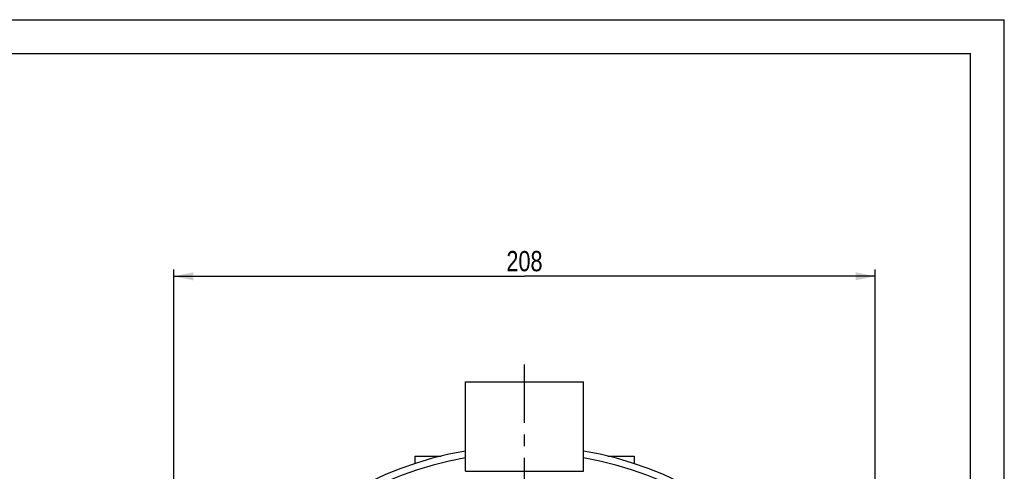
# Model space of a CAD drawing. Header units: millimetres. Extents: x 0 to 841, y 0 to 594.
# Tile 12 of 12: x 548 to 840, y 460 to 594. Entities that reach past the tile are written whole.
import ezdxf

# ---------------------------------------------------------------- set-up
doc = ezdxf.new("R2010")
doc.units = ezdxf.units.MM
doc.header["$LTSCALE"] = 46.2
doc.linetypes.add('CENTER', pattern=[0.6, 0.375, -0.075, 0.075, -0.075])
doc.layers.get('0').update_dxf_attribs({"linetype": 'CONTINUOUS'})
for name, color, linetype in [('ASSI', 7, 'CONTINUOUS'), ('GEOM', 7, 'CONTINUOUS'), ('QUOTE', 7, 'CONTINUOUS')]:
    doc.layers.add(name, color=color, linetype=linetype)
doc.styles.get("Standard").update_dxf_attribs({"font": 'txt', "width": 0.8})
doc.dimstyles.new('DIMSTYLE_3', dxfattribs={"dimtxt": 6, "dimasz": 5.8, "dimexe": 1, "dimexo": 2, "dimgap": 0.75, "dimtad": 1, "dimdec": 3, "dimtxsty": 'Standard', "dimblk": '_FILLED', "dimblk1": '_FILLED', "dimblk2": '_FILLED', "dimcen": 0.09, "dimadec": 3, "dimazin": 2, "dimtp": 0.5, "dimtm": 0.5, "dimtfac": 1, "dimtdec": 3, "dimtofl": 0, "dimtmove": 0, "dimatfit": 3, "dimldrblk": '_FILLED', "dimfxl": 0, "dimtolj": 1, "dimarcsym": 0})

# ---------------------------------------------------------------- blocks, each defined once
blk = doc.blocks.new('_FILLED')
at = {"color": 0, "linetype": 'ByBlock'}
blk.add_solid([(0, 0), (-1, 0.207), (-1, -0.207)], dxfattribs=at)
blk = doc.blocks.new('*D4')
at = {"layer": 'QUOTE', "color": 2, "linetype": 'Continuous'}
for p, q in [((593.68, 367.59), (593.68, 519.91)), ((801.68, 367.59), (801.68, 519.91)), ((593.68, 517.91), (697.68, 517.91)), ((801.68, 517.91), (697.68, 517.91))]:
    blk.add_line(p, q, dxfattribs=at)
at = {"layer": 'QUOTE', "color": 2, "linetype": 'Continuous', "xscale": 5.8, "yscale": 5.8, "zscale": 5.8, "rotation": 180}
blk.add_blockref('_FILLED', (593.68, 517.91), dxfattribs=at)
at = {"layer": 'QUOTE', "color": 2, "linetype": 'Continuous', "xscale": 5.8, "yscale": 5.8, "zscale": 5.8}
blk.add_blockref('_FILLED', (801.68, 517.91), dxfattribs=at)
at = {"layer": 'QUOTE', "color": 2, "linetype": 'Continuous', "insert": (697.68, 525.41), "char_height": 6, "width": 19.8, "attachment_point": 2, "line_spacing_factor": 0.9}
blk.add_mtext('208', dxfattribs=at)

msp = doc.modelspace()

# ---------------------------------------------------------------- linework, layer by layer
at = {"color": 7, "linetype": 'Continuous'}
for p, q in [((0, 594), (840, 594)), ((840, 0), (840, 594)), ((10, 584), (830, 584)), ((830, 10), (830, 584))]:
    msp.add_line(p, q, dxfattribs=at)
at = {"layer": 'ASSI', "color": 2, "linetype": 'CENTER'}
msp.add_line((697.6846, 363.5915), (697.6846, 491.8888), dxfattribs=at)
at = {"layer": 'ASSI', "color": 7, "linetype": 'Continuous'}
for p, q in [((680.1846, 460.0915), (680.1846, 486.5915)), ((680.1846, 486.5915), (715.1846, 486.5915)), ((715.1846, 460.0915), (715.1846, 486.5915))]:
    msp.add_line(p, q, dxfattribs=at)
at = {"layer": 'GEOM', "color": 7, "linetype": 'Continuous'}
for p, q in [((680.1846, 460.0915), (680.1846, 486.5915)), ((715.1846, 460.0915), (715.1846, 486.5915)), ((665.1846, 464.5915), (665.1846, 462.3808)), ((665.1846, 464.5915), (672.9392, 464.5915)), ((722.451, 464.5915), (730.1846, 464.5915)), ((730.1846, 464.5915), (730.1846, 462.3808)), ((680.1846, 460.0915), (715.1846, 460.0915))]:
    msp.add_line(p, q, dxfattribs=at)
msp.add_arc((697.6846, 363.5915), 104, 99.689195, 80.310805, dxfattribs=at)
at = {"layer": 'GEOM', "color": 9, "linetype": 'Continuous'}
msp.add_arc((697.6846, 363.5915), 102, 99.8799, 80.1201, dxfattribs=at)

# ---------------------------------------------------------------- dimensions: what is measured, and where the dimension line sits
at = {"layer": 'QUOTE', "color": 2, "linetype": 'Continuous'}
dim = msp.add_linear_dim(base=(801.6846, 517.9131), p1=(593.6846, 365.5915), p2=(801.6846, 365.5915), dimstyle='DIMSTYLE_3', dxfattribs=at)
dim.commit()
dim.dimension.update_dxf_attribs({"geometry": '*D4', "text_midpoint": (697.2846, 517.9131), "dimtype": 160})

doc.saveas('drawing.dxf')
